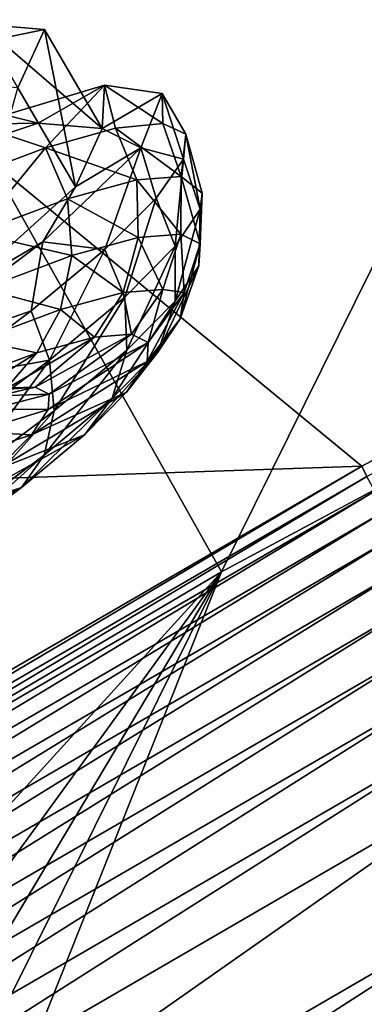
# Model space of a CAD drawing. Header units: metres. Extents: x 0 to 1501, y -1015 to 0.
# Tile 40 of 107: x 353 to 368, y -324 to -282. Entities that reach past the tile are written whole.
import ezdxf

# ---------------------------------------------------------------- set-up
doc = ezdxf.new("R2010")
doc.units = ezdxf.units.M

msp = doc.modelspace()

# ---------------------------------------------------------------- linework, layer by layer
at = {"layer": 'None'}
for points in [[(362.194397, -305.676514, -406), (338.559021, -263.662933, -63), (399.088593, -231.218933, -63)], [(420.990051, -274.161865, -406), (362.194397, -305.676514, -406), (399.088593, -231.218933, -63)], [(420.990051, -274.161865, -406), (481.171814, -245.016495, -406), (328.518768, -550.732056, -406)], [(328.518768, -550.732056, -406), (481.171814, -245.016495, -406), (719.086121, -769.217773, -406)], [(362.194397, -305.676514, -406), (304.942993, -339.447876, -406), (338.559021, -263.662933, -63)], [(275.17334, -304.257996, -60), (368.265991, -301.10791, -377.175201), (331.342438, -270.748566, -60)], [(368.265991, -301.10791, -377.175201), (418.180939, -274.449921, -377.175201), (331.342438, -270.748566, -60)], [(490.425323, -272.33667, -403), (356.401245, -576.011963, -403), (681.053406, -752.77417, -403)], [(490.425323, -272.33667, -403), (448.342804, -292.50531, -403), (356.401245, -576.011963, -403)], [(306.138794, -477.265167, -406), (301.366333, -458.551453, -406), (420.990051, -274.161865, -406)], [(420.990051, -274.161865, -406), (301.366333, -458.551453, -406), (362.194397, -305.676514, -406)], [(310.547516, -493.386932, -406), (306.138794, -477.265167, -406), (420.990051, -274.161865, -406)], [(420.990051, -274.161865, -406), (314.707947, -507.74234, -406), (310.547516, -493.386932, -406)], [(318.68457, -520.793213, -406), (314.707947, -507.74234, -406), (420.990051, -274.161865, -406)], [(322.999939, -534.307617, -406), (318.68457, -520.793213, -406), (420.990051, -274.161865, -406)], [(322.999939, -534.307617, -406), (420.990051, -274.161865, -406), (328.518768, -550.732056, -406)], [(368.265991, -301.10791, -377.175201), (368.48114, -301.554199, -379.803467), (418.180939, -274.449921, -377.175201)], [(344.939697, -543.6875, -403), (448.342804, -292.50531, -403), (326.765198, -482.247986, -403)], [(448.342804, -292.50531, -403), (406.866699, -313.893311, -403), (326.765198, -482.247986, -403)], [(448.342804, -292.50531, -403), (344.939697, -543.6875, -403), (356.401245, -576.011963, -403)], [(319.30722, -329.483673, -377.175201), (368.265991, -301.10791, -377.175201), (275.17334, -304.257996, -60)], [(319.30722, -329.483673, -377.175201), (319.537811, -329.920288, -379.803467), (368.265991, -301.10791, -377.175201)], [(319.537811, -329.920288, -379.803467), (368.48114, -301.554199, -379.803467), (368.265991, -301.10791, -377.175201)], [(319.537811, -329.920288, -379.803467), (319.912598, -330.541809, -382.385681), (368.48114, -301.554199, -379.803467)], [(319.912598, -330.541809, -382.385681), (368.834137, -302.188354, -382.385681), (368.48114, -301.554199, -379.803467)], [(319.912598, -330.541809, -382.385681), (320.404846, -331.358032, -384.897552), (368.834137, -302.188354, -382.385681)], [(320.404846, -331.358032, -384.897552), (369.297729, -303.02121, -384.897552), (368.834137, -302.188354, -382.385681)], [(369.297729, -303.02121, -384.897552), (320.404846, -331.358032, -384.897552), (321.010803, -332.362854, -387.314758)], [(369.868408, -304.046448, -387.314758), (369.297729, -303.02121, -384.897552), (321.010803, -332.362854, -387.314758)], [(369.868408, -304.046448, -387.314758), (321.010803, -332.362854, -387.314758), (321.726196, -333.549164, -389.61441)], [(370.542175, -305.256897, -389.61441), (369.868408, -304.046448, -387.314758), (321.726196, -333.549164, -389.61441)], [(370.542175, -305.256897, -389.61441), (321.726196, -333.549164, -389.61441), (322.544556, -334.906158, -391.779236)], [(371.312866, -306.641479, -391.779236), (370.542175, -305.256897, -389.61441), (322.544556, -334.906158, -391.779236)], [(289.754974, -405.215912, -406), (286.719604, -388.550842, -406), (362.194397, -305.676514, -406)], [(362.194397, -305.676514, -406), (286.719604, -388.550842, -406), (304.942993, -339.447876, -406)], [(293.009277, -421.585968, -406), (289.754974, -405.215912, -406), (362.194397, -305.676514, -406)], [(362.194397, -305.676514, -406), (296.472443, -437.669617, -406), (293.009277, -421.585968, -406)], [(301.366333, -458.551453, -406), (296.472443, -437.669617, -406), (362.194397, -305.676514, -406)], [(371.312866, -306.641479, -391.779236), (322.544556, -334.906158, -391.779236), (323.458801, -336.42218, -393.793457)], [(372.17392, -308.188354, -393.793457), (371.312866, -306.641479, -391.779236), (323.458801, -336.42218, -393.793457)], [(323.458801, -336.42218, -393.793457), (324.461884, -338.085541, -395.641296), (372.17392, -308.188354, -393.793457)], [(324.461884, -338.085541, -395.641296), (373.118622, -309.885559, -395.641296), (372.17392, -308.188354, -393.793457)], [(324.461884, -338.085541, -395.641296), (325.546448, -339.883972, -397.307617), (373.118622, -309.885559, -395.641296)], [(325.546448, -339.883972, -397.307617), (374.140045, -311.720581, -397.307617), (373.118622, -309.885559, -395.641296)], [(374.140045, -311.720581, -397.307617), (325.546448, -339.883972, -397.307617), (326.703735, -341.80304, -398.780426)], [(375.230011, -313.67868, -398.780426), (374.140045, -311.720581, -397.307617), (326.703735, -341.80304, -398.780426)], [(329.200287, -345.942902, -401.100159), (375.230011, -313.67868, -398.780426), (326.703735, -341.80304, -398.780426)], [(326.765198, -482.247986, -403), (406.866699, -313.893311, -403), (366.032349, -336.482452, -403)], [(377.581238, -317.90274, -401.100159), (375.230011, -313.67868, -398.780426), (329.200287, -345.942902, -401.100159)], [(380.099152, -322.426239, -402.52005), (366.032349, -336.482452, -403), (406.866699, -313.893311, -403)], [(330.520752, -348.132538, -401.92572), (377.581238, -317.90274, -401.100159), (329.200287, -345.942902, -401.100159)], [(378.82486, -320.136932, -401.92572), (377.581238, -317.90274, -401.100159), (330.520752, -348.132538, -401.92572)], [(331.87381, -350.37619, -402.52005), (378.82486, -320.136932, -401.92572), (330.520752, -348.132538, -401.92572)], [(378.82486, -320.136932, -401.92572), (331.87381, -350.37619, -402.52005), (380.099152, -322.426239, -402.52005)], [(331.87381, -350.37619, -402.52005), (325.478271, -360.496002, -403), (380.099152, -322.426239, -402.52005)], [(325.478271, -360.496002, -403), (366.032349, -336.482452, -403), (380.099152, -322.426239, -402.52005)]]:
    msp.add_3dface(points, dxfattribs=at)
at = {"layer": 'None012347'}
for points in [[(351.776733, -282.000244, -238.826721), (345.50354, -284.095367, -229.230713), (354.269897, -286.278076, -238.130859)], [(351.776733, -282.000244, -238.826721), (354.542145, -282.229797, -250.145996), (345.50354, -284.095367, -229.230713)], [(354.542145, -282.229797, -250.145996), (351.776733, -282.000244, -238.826721), (357.035309, -286.507629, -249.450119)], [(351.776733, -282.000244, -238.826721), (354.269897, -286.278076, -238.130859), (357.035309, -286.507629, -249.450119)], [(354.542145, -282.229797, -250.145996), (353.378784, -284.749115, -261.46524), (345.50354, -284.095367, -229.230713)], [(355.871948, -289.026947, -260.769379), (353.378784, -284.749115, -261.46524), (354.542145, -282.229797, -250.145996)], [(357.035309, -286.507629, -249.450119), (355.871948, -289.026947, -260.769379), (354.542145, -282.229797, -250.145996)], [(345.50354, -284.095367, -229.230713), (347.996704, -288.373199, -228.534851), (354.269897, -286.278076, -238.130859)], [(351.502686, -286.328735, -228.52774), (357.126801, -284.643433, -238.317551), (354.269897, -286.278076, -238.130859)], [(357.126801, -284.643433, -238.317551), (351.502686, -286.328735, -228.52774), (354.585114, -287.346802, -231.080933)], [(354.269897, -286.278076, -238.130859), (357.126801, -284.643433, -238.317551), (357.035309, -286.507629, -249.450119)], [(357.126801, -284.643433, -238.317551), (354.585114, -287.346802, -231.080933), (357.607605, -286.500641, -236.708298)], [(357.126801, -284.643433, -238.317551), (359.627258, -284.99704, -249.450119), (357.035309, -286.507629, -249.450119)], [(359.627258, -284.99704, -249.450119), (357.126801, -284.643433, -238.317551), (359.655762, -286.300232, -242.814362)], [(359.655762, -286.300232, -242.814362), (357.126801, -284.643433, -238.317551), (357.607605, -286.500641, -236.708298)], [(355.871948, -289.026947, -260.769379), (350.956909, -293.452423, -270.365387), (353.378784, -284.749115, -261.46524)], [(359.627258, -284.99704, -249.450119), (358.702454, -287.346924, -260.582703), (357.035309, -286.507629, -249.450119)], [(360.554504, -287.842346, -255.514526), (358.702454, -287.346924, -260.582703), (359.627258, -284.99704, -249.450119)], [(360.650787, -286.753265, -249.164444), (359.627258, -284.99704, -249.450119), (359.655762, -286.300232, -242.814362)], [(360.650787, -286.753265, -249.164444), (360.554504, -287.842346, -255.514526), (359.627258, -284.99704, -249.450119)], [(347.996704, -288.373199, -228.534851), (351.502686, -286.328735, -228.52774), (354.269897, -286.278076, -238.130859)], [(351.502686, -286.328735, -228.52774), (350.704346, -288.806213, -226.148499), (354.585114, -287.346802, -231.080933)], [(359.655762, -286.300232, -242.814362), (357.607605, -286.500641, -236.708298), (360.444519, -288.583893, -243.019989)], [(360.650787, -286.753265, -249.164444), (359.655762, -286.300232, -242.814362), (360.444519, -288.583893, -243.019989)], [(357.607605, -286.500641, -236.708298), (354.585114, -287.346802, -231.080933), (358.529205, -288.731445, -237.064835)], [(357.035309, -286.507629, -249.450119), (358.702454, -287.346924, -260.582703), (355.871948, -289.026947, -260.769379)], [(360.444519, -288.583893, -243.019989), (357.607605, -286.500641, -236.708298), (358.529205, -288.731445, -237.064835)], [(360.444519, -288.583893, -243.019989), (361.357239, -289.310242, -248.80397), (360.650787, -286.753265, -249.164444)], [(360.554504, -287.842346, -255.514526), (360.650787, -286.753265, -249.164444), (361.268494, -289.997711, -254.663544)], [(360.650787, -286.753265, -249.164444), (361.357239, -289.310242, -248.80397), (361.268494, -289.997711, -254.663544)], [(354.585114, -287.346802, -231.080933), (350.704346, -288.806213, -226.148499), (351.545715, -291.03714, -226.218384)], [(354.585114, -287.346802, -231.080933), (351.545715, -291.03714, -226.218384), (355.533447, -289.545197, -231.334183)], [(358.702454, -287.346924, -260.582703), (354.463928, -291.409668, -270.372528), (355.871948, -289.026947, -260.769379)], [(358.702454, -287.346924, -260.582703), (357.144531, -291.738342, -267.247955), (354.463928, -291.409668, -270.372528)], [(358.529205, -288.731445, -237.064835), (354.585114, -287.346802, -231.080933), (355.533447, -289.545197, -231.334183)], [(359.370575, -289.525604, -261.620575), (357.144531, -291.738342, -267.247955), (358.702454, -287.346924, -260.582703)], [(360.554504, -287.842346, -255.514526), (359.370575, -289.525604, -261.620575), (358.702454, -287.346924, -260.582703)], [(359.370575, -289.525604, -261.620575), (360.554504, -287.842346, -255.514526), (360.196045, -291.591431, -260.618713)], [(360.554504, -287.842346, -255.514526), (361.268494, -289.997711, -254.663544), (360.196045, -291.591431, -260.618713)], [(358.590057, -291.226685, -237.238846), (358.529205, -288.731445, -237.064835), (355.533447, -289.545197, -231.334183)], [(360.428589, -291.085052, -242.955338), (360.444519, -288.583893, -243.019989), (358.529205, -288.731445, -237.064835)], [(358.590057, -291.226685, -237.238846), (360.428589, -291.085052, -242.955338), (358.529205, -288.731445, -237.064835)], [(360.428589, -291.085052, -242.955338), (361.271393, -291.50293, -248.543808), (360.444519, -288.583893, -243.019989)], [(361.271393, -291.50293, -248.543808), (361.357239, -289.310242, -248.80397), (360.444519, -288.583893, -243.019989)], [(355.871948, -289.026947, -260.769379), (354.463928, -291.409668, -270.372528), (350.956909, -293.452423, -270.365387)], [(361.268494, -289.997711, -254.663544), (361.357239, -289.310242, -248.80397), (361.219543, -292.4422, -254.132278)], [(361.357239, -289.310242, -248.80397), (361.271393, -291.50293, -248.543808), (361.219543, -292.4422, -254.132278)], [(355.533447, -289.545197, -231.334183), (351.545715, -291.03714, -226.218384), (355.714355, -292.007843, -231.737839)], [(355.714355, -292.007843, -231.737839), (358.590057, -291.226685, -237.238846), (355.533447, -289.545197, -231.334183)], [(358.011383, -293.796875, -266.349365), (357.144531, -291.738342, -267.247955), (359.370575, -289.525604, -261.620575)], [(360.196045, -291.591431, -260.618713), (358.011383, -293.796875, -266.349365), (359.370575, -289.525604, -261.620575)], [(360.196045, -291.591431, -260.618713), (361.268494, -289.997711, -254.663544), (360.190094, -293.972076, -259.848755)], [(361.268494, -289.997711, -254.663544), (361.219543, -292.4422, -254.132278), (360.190094, -293.972076, -259.848755)], [(351.545715, -291.03714, -226.218384), (351.886414, -293.439972, -226.827072), (355.714355, -292.007843, -231.737839)], [(354.463928, -291.409668, -270.372528), (347.422913, -296.695221, -277.638794), (350.956909, -293.452423, -270.365387)], [(354.463928, -291.409668, -270.372528), (353.961884, -294.395569, -272.180389), (347.422913, -296.695221, -277.638794)], [(357.144531, -291.738342, -267.247955), (353.961884, -294.395569, -272.180389), (354.463928, -291.409668, -270.372528)], [(357.934235, -293.596619, -237.70108), (358.590057, -291.226685, -237.238846), (355.714355, -292.007843, -231.737839)], [(357.934235, -293.596619, -237.70108), (359.660583, -293.463623, -243.06868), (358.590057, -291.226685, -237.238846)], [(359.660583, -293.463623, -243.06868), (360.428589, -291.085052, -242.955338), (358.590057, -291.226685, -237.238846)], [(359.660583, -293.463623, -243.06868), (360.586273, -293.593689, -248.338425), (360.428589, -291.085052, -242.955338)], [(360.586273, -293.593689, -248.338425), (361.271393, -291.50293, -248.543808), (360.428589, -291.085052, -242.955338)], [(354.747711, -296.531158, -271.465149), (353.961884, -294.395569, -272.180389), (357.144531, -291.738342, -267.247955)], [(358.011383, -293.796875, -266.349365), (354.747711, -296.531158, -271.465149), (357.144531, -291.738342, -267.247955)], [(358.092957, -296.089142, -265.349762), (358.011383, -293.796875, -266.349365), (360.196045, -291.591431, -260.618713)], [(360.190094, -293.972076, -259.848755), (358.092957, -296.089142, -265.349762), (360.196045, -291.591431, -260.618713)], [(361.219543, -292.4422, -254.132278), (361.271393, -291.50293, -248.543808), (360.403259, -294.737946, -253.563477)], [(361.271393, -291.50293, -248.543808), (360.586273, -293.593689, -248.338425), (360.403259, -294.737946, -253.563477)], [(355.714355, -292.007843, -231.737839), (351.886414, -293.439972, -226.827072), (355.23407, -294.330109, -232.535812)], [(355.23407, -294.330109, -232.535812), (357.934235, -293.596619, -237.70108), (355.714355, -292.007843, -231.737839)], [(360.190094, -293.972076, -259.848755), (361.219543, -292.4422, -254.132278), (359.436646, -296.174438, -258.931091)], [(361.219543, -292.4422, -254.132278), (360.403259, -294.737946, -253.563477), (359.436646, -296.174438, -258.931091)], [(351.886414, -293.439972, -226.827072), (351.639771, -295.674835, -227.924744), (355.23407, -294.330109, -232.535812)], [(356.700439, -295.525818, -238.368652), (357.934235, -293.596619, -237.70108), (355.23407, -294.330109, -232.535812)], [(356.700439, -295.525818, -238.368652), (358.296875, -295.402832, -243.332367), (357.934235, -293.596619, -237.70108)], [(358.296875, -295.402832, -243.332367), (359.660583, -293.463623, -243.06868), (357.934235, -293.596619, -237.70108)], [(358.296875, -295.402832, -243.332367), (359.028687, -295.765686, -248.184921), (359.660583, -293.463623, -243.06868)], [(360.403259, -294.737946, -253.563477), (360.586273, -293.593689, -248.338425), (358.983673, -296.581268, -253.03746)], [(360.586273, -293.593689, -248.338425), (359.028687, -295.765686, -248.184921), (358.983673, -296.581268, -253.03746)], [(359.028687, -295.765686, -248.184921), (360.586273, -293.593689, -248.338425), (359.660583, -293.463623, -243.06868)], [(354.960083, -298.713837, -270.260529), (354.747711, -296.531158, -271.465149), (358.011383, -293.796875, -266.349365)], [(358.092957, -296.089142, -265.349762), (354.960083, -298.713837, -270.260529), (358.011383, -293.796875, -266.349365)], [(359.436646, -296.174438, -258.931091), (357.467499, -298.162292, -264.096344), (360.190094, -293.972076, -259.848755)], [(357.467499, -298.162292, -264.096344), (358.092957, -296.089142, -265.349762), (360.190094, -293.972076, -259.848755)], [(353.961884, -294.395569, -272.180389), (349.944977, -297.395142, -276.228333), (347.422913, -296.695221, -277.638794)], [(349.944977, -297.395142, -276.228333), (353.961884, -294.395569, -272.180389), (354.747711, -296.531158, -271.465149)], [(355.23407, -294.330109, -232.535812), (351.639771, -295.674835, -227.924744), (354.20343, -296.204102, -233.592056)], [(354.20343, -296.204102, -233.592056), (356.700439, -295.525818, -238.368652), (355.23407, -294.330109, -232.535812)], [(359.436646, -296.174438, -258.931091), (360.403259, -294.737946, -253.563477), (358.089752, -297.909668, -258.00119)], [(360.403259, -294.737946, -253.563477), (358.983673, -296.581268, -253.03746), (358.089752, -297.909668, -258.00119)], [(351.639771, -295.674835, -227.924744), (350.879578, -297.447632, -229.327957), (354.20343, -296.204102, -233.592056)], [(352.828979, -297.790741, -240.160751), (356.700439, -295.525818, -238.368652), (354.20343, -296.204102, -233.592056)], [(352.828979, -297.790741, -240.160751), (354.139435, -297.689789, -244.235306), (356.700439, -295.525818, -238.368652)], [(354.139435, -297.689789, -244.235306), (354.740173, -297.98764, -248.218597), (358.296875, -295.402832, -243.332367)], [(354.139435, -297.689789, -244.235306), (358.296875, -295.402832, -243.332367), (356.700439, -295.525818, -238.368652)], [(354.740173, -297.98764, -248.218597), (359.028687, -295.765686, -248.184921), (358.296875, -295.402832, -243.332367)], [(357.467499, -298.162292, -264.096344), (354.525818, -300.626801, -268.707397), (358.092957, -296.089142, -265.349762)], [(354.525818, -300.626801, -268.707397), (354.960083, -298.713837, -270.260529), (358.092957, -296.089142, -265.349762)], [(358.983673, -296.581268, -253.03746), (359.028687, -295.765686, -248.184921), (354.703217, -298.657135, -252.201904)], [(359.028687, -295.765686, -248.184921), (354.740173, -297.98764, -248.218597), (354.703217, -298.657135, -252.201904)], [(350.57843, -299.637054, -275.62085), (349.944977, -297.395142, -276.228333), (354.747711, -296.531158, -271.465149)], [(350.957886, -301.695251, -274.249695), (350.57843, -299.637054, -275.62085), (354.747711, -296.531158, -271.465149)], [(354.20343, -296.204102, -233.592056), (350.879578, -297.447632, -229.327957), (350.779266, -298.347534, -236.239792)], [(350.779266, -298.347534, -236.239792), (352.828979, -297.790741, -240.160751), (354.20343, -296.204102, -233.592056)], [(354.960083, -298.713837, -270.260529), (350.957886, -301.695251, -274.249695), (354.747711, -296.531158, -271.465149)], [(358.089752, -297.909668, -258.00119), (358.983673, -296.581268, -253.03746), (353.969452, -299.747589, -256.276459)], [(358.983673, -296.581268, -253.03746), (354.703217, -298.657135, -252.201904), (353.969452, -299.747589, -256.276459)], [(358.089752, -297.909668, -258.00119), (356.268799, -299.747955, -262.777771), (359.436646, -296.174438, -258.931091)], [(356.268799, -299.747955, -262.777771), (357.467499, -298.162292, -264.096344), (359.436646, -296.174438, -258.931091)], [(351.702881, -297.764191, -244.799088), (352.536743, -298.067902, -248.364792), (354.139435, -297.689789, -244.235306)], [(351.702881, -297.764191, -244.799088), (354.139435, -297.689789, -244.235306), (352.828979, -297.790741, -240.160751)], [(352.536743, -298.067902, -248.364792), (354.740173, -297.98764, -248.218597), (354.139435, -297.689789, -244.235306)], [(354.703217, -298.657135, -252.201904), (354.740173, -297.98764, -248.218597), (352.21109, -298.636169, -251.980423)], [(354.740173, -297.98764, -248.218597), (352.536743, -298.067902, -248.364792), (352.21109, -298.636169, -251.980423)], [(353.969452, -299.747589, -256.276459), (352.47467, -301.256561, -260.197418), (358.089752, -297.909668, -258.00119)], [(352.47467, -301.256561, -260.197418), (356.268799, -299.747955, -262.777771), (358.089752, -297.909668, -258.00119)], [(356.268799, -299.747955, -262.777771), (353.548492, -302.027008, -267.04187), (357.467499, -298.162292, -264.096344)], [(353.548492, -302.027008, -267.04187), (354.525818, -300.626801, -268.707397), (357.467499, -298.162292, -264.096344)], [(354.525818, -300.626801, -268.707397), (350.767914, -303.42627, -272.453094), (354.960083, -298.713837, -270.260529)], [(350.767914, -303.42627, -272.453094), (350.957886, -301.695251, -274.249695), (354.960083, -298.713837, -270.260529)], [(354.703217, -298.657135, -252.201904), (352.21109, -298.636169, -251.980423), (351.549622, -299.619141, -255.653336)], [(353.969452, -299.747589, -256.276459), (354.703217, -298.657135, -252.201904), (351.549622, -299.619141, -255.653336)], [(351.549622, -299.619141, -255.653336), (350.202209, -300.97937, -259.187805), (353.969452, -299.747589, -256.276459)], [(350.202209, -300.97937, -259.187805), (352.47467, -301.256561, -260.197418), (353.969452, -299.747589, -256.276459)], [(352.47467, -301.256561, -260.197418), (350.241638, -303.12738, -263.697662), (356.268799, -299.747955, -262.777771)], [(350.241638, -303.12738, -263.697662), (353.548492, -302.027008, -267.04187), (356.268799, -299.747955, -262.777771)], [(353.548492, -302.027008, -267.04187), (350.073334, -304.615814, -270.505707), (354.525818, -300.626801, -268.707397)], [(350.073334, -304.615814, -270.505707), (350.767914, -303.42627, -272.453094), (354.525818, -300.626801, -268.707397)], [(350.241638, -303.12738, -263.697662), (347.389008, -305.252441, -266.541016), (353.548492, -302.027008, -267.04187)], [(347.389008, -305.252441, -266.541016), (350.073334, -304.615814, -270.505707), (353.548492, -302.027008, -267.04187)]]:
    msp.add_3dface(points, dxfattribs=at)

doc.saveas('drawing.dxf')
